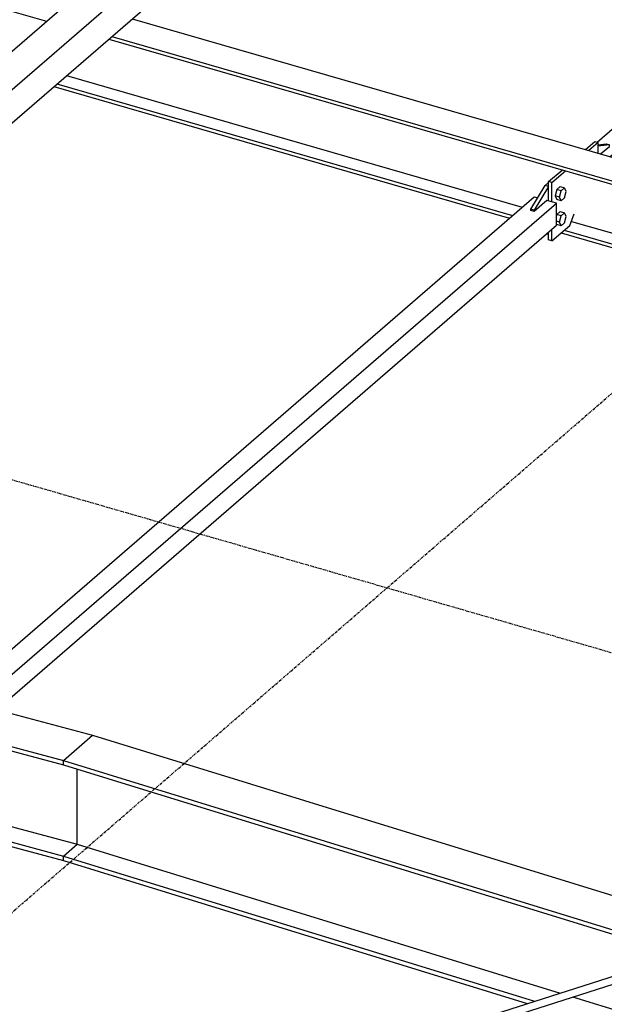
# Model space of a CAD drawing. Header units: millimetres. Extents: x -288865 to 11255, y 102926 to 380857.
# Tile 20 of 142: x -157637 to -156936, y 233544 to 234725. Entities that reach past the tile are written whole.
import ezdxf

# ---------------------------------------------------------------- set-up
doc = ezdxf.new("R2010")
doc.units = ezdxf.units.MM
doc.header["$MEASUREMENT"] = 0
doc.linetypes.add('DXK_LINE_DOT3', pattern=[5.9187, 2.979, -0.9799, 0.9799, -0.9799])
doc.layers.add('TS_INNE_OBIEKTY', color=7, linetype='Continuous')
doc.layers.add('TS_LINIE_WIDOCZNE', color=7, linetype='Continuous')

# ---------------------------------------------------------------- blocks, each defined once
blk = doc.blocks.new('Part-68308383-1790 - 1330')
at = {"layer": 'TS_LINIE_WIDOCZNE', "color": 1, "linetype": 'Continuous'}
for p, q in [((5701, 9792.1), (7208.3, 9357)), ((7311.1, 9360), (8531.6, 9007.6)), ((7282.9, 9335.5), (8797.6, 8898.2)), ((7286.5, 9338.6), (8801.2, 8901.4)), ((7232.4, 9291.8), (7778.6, 9134.1)), ((7217.3, 9278.7), (7763.5, 9121)), ((7220.9, 9281.8), (7767.1, 9124.2)), ((7837.7, 9117), (8747.1, 8854.5)), ((7825.3, 9103.2), (8732, 8841.4)), ((7829, 9106.3), (8735.6, 8844.6))]:
    blk.add_line(p, q, dxfattribs=at)
blk = doc.blocks.new('Part-68308383-2108 - 1330')
at = {"layer": 'TS_LINIE_WIDOCZNE', "color": 1, "linetype": 'Continuous'}
for p, q in [((7789, 9131.7), (7806.3, 9160)), ((7810.3, 9158.8), (7793, 9130.5)), ((7806.3, 9160), (7810.3, 9163.5)), ((7810.3, 9158.8), (7806.3, 9160)), ((7793, 9130.5), (7789, 9131.7)), ((7789, 9130), (7789, 9131.7)), ((7793, 9130.5), (7793, 9128.9)), ((7807.8, 9102), (7810.3, 9102.2))]:
    blk.add_line(p, q, dxfattribs=at)
blk = doc.blocks.new('Part-68308383-1617 - 1330')
at = {"layer": 'TS_LINIE_WIDOCZNE', "color": 1, "linetype": 'Continuous'}
for p, q in [((6519.2, 8700.5), (7263.6, 8500.5)), ((6484.2, 8670.2), (7228.6, 8470.2)), ((6520.4, 8655.2), (7228.6, 8464.9)), ((6500.4, 8569.9), (7245, 8369.9)), ((6498.1, 8546.5), (7228.6, 8350.3)), ((6498.6, 8551.7), (7228.6, 8355.6)), ((7228.6, 8464.9), (7228.6, 8470.2)), ((7228.6, 8464.9), (7228.6, 8464.9)), ((7245.1, 8369.9), (7245.1, 8459.8)), ((7228.6, 8350.3), (7228.6, 8355.6)), ((7228.6, 8350.3), (7228.6, 8350.3))]:
    blk.add_line(p, q, dxfattribs=at)
blk = doc.blocks.new('Part-68308383-2142 - 1330')
at = {"layer": 'TS_LINIE_WIDOCZNE', "color": 1, "linetype": 'Continuous'}
for p, q in [((7854.6, 9203.1), (7865.8, 9212.8)), ((7869.8, 9211.6), (7858.6, 9201.9)), ((7865.8, 9212.8), (7869.8, 9211.6)), ((7869.8, 9198.7), (7869.8, 9211.6))]:
    blk.add_line(p, q, dxfattribs=at)
blk = doc.blocks.new('Part-68308383-1546 - 1330')
at = {"layer": 'TS_LINIE_WIDOCZNE', "color": 1, "linetype": 'Continuous'}
for p, q in [((7715.4, 8156.4), (7891.5, 8212.8)), ((7720.5, 8148.5), (7898.7, 8205.6)), ((7715.4, 8156.4), (7715, 8155.2)), ((7717.2, 8156.2), (7715.4, 8156.4)), ((7717.7, 8155.5), (7717.2, 8156.2))]:
    blk.add_line(p, q, dxfattribs=at)
blk = doc.blocks.new('Part-68308383-1616 - 1330')
at = {"layer": 'TS_LINIE_WIDOCZNE', "color": 1, "linetype": 'Continuous'}
for p, q in [((7228.6, 8470.2), (7263.6, 8500.6)), ((7263.6, 8500.6), (8002.4, 8272.5)), ((7228.6, 8470.2), (7967.4, 8242.2)), ((7228.6, 8464.9), (7228.6, 8470.2)), ((7228.6, 8464.9), (7936.8, 8246.3)), ((7245.1, 8369.9), (7245.1, 8459.8)), ((7228.6, 8355.6), (7245.1, 8369.9)), ((7245.1, 8369.9), (7824, 8191.2)), ((7228.6, 8355.6), (7793.2, 8181.4)), ((7228.6, 8350.3), (7228.6, 8355.6)), ((7228.6, 8350.3), (7784.7, 8178.6)), ((7839.1, 8186.5), (7939.9, 8155.4))]:
    blk.add_line(p, q, dxfattribs=at)
blk = doc.blocks.new('Part-68308383-1627 - 1330')
at = {"layer": 'TS_LINIE_WIDOCZNE', "color": 1, "linetype": 'Continuous'}
for p, q in [((7040.1, 7933.8), (6522.5, 8540)), ((7063.8, 7941.6), (6561.9, 8529.4)), ((7084.7, 7948.4), (6596.6, 8520.1)), ((7228.9, 7779.6), (7091.1, 7940.9)), ((7173.2, 7777.9), (7046.5, 7926.3)), ((7213.5, 7766.2), (7070.2, 7934.1)), ((7173.2, 7777.9), (7213.5, 7766.2)), ((7213.5, 7766.2), (7228.9, 7779.6))]:
    blk.add_line(p, q, dxfattribs=at)
blk = doc.blocks.new('Part-68308383-2110 - 1330')
at = {"layer": 'TS_LINIE_WIDOCZNE', "color": 1, "linetype": 'Continuous'}
for p, q in [((7810.3, 9164.7), (7826.4, 9178.6)), ((7814.3, 9163.5), (7830.4, 9177.5)), ((7814.3, 9163.5), (7810.3, 9164.7)), ((7810.3, 9141.6), (7810.3, 9164.7)), ((7814.3, 9140.5), (7814.3, 9163.5)), ((7835.8, 9112.2), (7841.1, 9126.1)), ((7814.3, 9093.6), (7835.8, 9112.2)), ((7814.3, 9093.6), (7814.3, 9107.6)), ((7810.3, 9094.7), (7810.3, 9104.1)), ((7814.3, 9093.6), (7810.3, 9094.7))]:
    blk.add_line(p, q, dxfattribs=at)
blk = doc.blocks.new('Part-68308383-2298 - 1330')
at = {"layer": 'TS_LINIE_WIDOCZNE', "color": 1, "linetype": 'Continuous'}
for p, q in [((6487.7, 8732.9), (7786.4, 9857.7)), ((7808.3, 9851.3), (7785.3, 9831.3)), ((7786.4, 9857.7), (7797.1, 9854.5)), ((7826.3, 9846.1), (7808.3, 9851.3)), ((6528.3, 8722), (7826.3, 9846.1)), ((7826.3, 9806.1), (7826.3, 9846.1)), ((7785.3, 9831.3), (7781.3, 9832.5)), ((6593.3, 8738.3), (7826.3, 9806.1))]:
    blk.add_line(p, q, dxfattribs=at)
blk = doc.blocks.new('Part-68308383-2334 - 1330')
at = {"layer": 'TS_LINIE_WIDOCZNE', "color": 1, "linetype": 'Continuous'}
for p, q in [((8915.4, 10118.6), (9177.6, 10345.7)), ((8942, 10110.9), (9204.3, 10338)), ((9177.6, 10345.7), (9181.9, 10344.5)), ((9193, 10341.3), (9177.6, 10328)), ((9204.3, 10338), (9193, 10341.3)), ((9204.3, 10311.4), (9204.3, 10338)), ((9177.6, 10328), (9173.6, 10329.1)), ((8965.1, 10104.2), (9204.3, 10311.4)), ((8482.9, 9744.1), (8825, 10040.3)), ((8510.1, 9736.8), (8851.6, 10032.6)), ((8533.5, 9730.5), (8874.7, 10026)), ((8182.3, 9483.7), (8342.2, 9622.2)), ((8197.4, 9466), (8369.4, 9615)), ((8210.4, 9450.7), (8392.8, 9608.6)), ((7868.5, 9212), (8149.4, 9455.3)), ((7884, 9194.6), (8164.5, 9437.6)), ((7907, 9187.9), (8177.6, 9422.3)), ((7872.6, 9197.9), (7883.1, 9206.9))]:
    blk.add_line(p, q, dxfattribs=at)
blk = doc.blocks.new('Part-68308383-2109 - 1330')
at = {"layer": 'TS_LINIE_WIDOCZNE', "color": 1, "linetype": 'Continuous'}
for p, q in [((7869.8, 9208.9), (7879.1, 9209.8)), ((7883.1, 9208.6), (7869.8, 9207.3)), ((7879.1, 9209.8), (7883.1, 9208.6)), ((7883.1, 9206.9), (7883.1, 9208.6))]:
    blk.add_line(p, q, dxfattribs=at)
blk = doc.blocks.new('Part-68308383-2330 - 1330')
at = {"layer": 'TS_LINIE_WIDOCZNE', "color": 1, "linetype": 'Continuous'}
for p, q in [((7098.3, 8544.9), (7793, 9146.6)), ((7793, 9146.6), (7797.3, 9145.4)), ((7125.4, 8537.6), (7819.7, 9138.9)), ((7808.3, 9142.2), (7793, 9128.9)), ((7819.7, 9138.9), (7808.3, 9142.2)), ((7819.7, 9112.3), (7819.7, 9138.9)), ((7793, 9128.9), (7789, 9130)), ((7148.9, 8531.3), (7819.7, 9112.3)), ((6797.7, 8284.6), (6957.6, 8423.1)), ((6812.8, 8266.9), (6984.7, 8415.8)), ((6825.8, 8251.6), (7008.2, 8409.5)), ((6483.9, 8012.9), (6764.8, 8256.2)), ((6499.3, 7995.5), (6779.9, 8238.5)), ((6522.4, 7988.8), (6793, 8223.2)), ((6488, 7998.8), (6498.5, 8007.8))]:
    blk.add_line(p, q, dxfattribs=at)
blk = doc.blocks.new('Bolt-68308383-2649 - 1330')
at = {"layer": 'TS_INNE_OBIEKTY', "color": 1, "linetype": 'Continuous'}
for p, q in [((7820, 9155.3), (7818, 9147.6)), ((7824, 9158.7), (7820, 9155.3)), ((7825.2, 9153.8), (7820, 9155.3)), ((7824, 9158.7), (7829.2, 9157.2)), ((7829.2, 9157.2), (7825.2, 9153.8)), ((7831.2, 9153), (7829.2, 9157.2)), ((7823.2, 9146), (7818, 9147.6)), ((7818, 9147.6), (7820, 9143.3)), ((7825.2, 9141.8), (7820, 9143.3)), ((7823.2, 9146), (7825.2, 9153.8)), ((7825.2, 9141.8), (7823.2, 9146)), ((7829.2, 9145.2), (7825.2, 9141.8)), ((7829.2, 9145.2), (7831.2, 9153)), ((7820, 9125.3), (7819.7, 9124.2)), ((7824, 9128.8), (7820, 9125.3)), ((7825.2, 9123.8), (7820, 9125.3)), ((7823.2, 9116.1), (7825.2, 9123.8)), ((7824, 9128.8), (7829.2, 9127.2)), ((7829.2, 9127.2), (7825.2, 9123.8)), ((7831.2, 9123), (7829.2, 9127.2)), ((7829.2, 9115.3), (7831.2, 9123)), ((7823.2, 9116.1), (7819.7, 9117.1)), ((7820, 9113.3), (7819.7, 9113.9)), ((7825.2, 9111.8), (7820, 9113.3)), ((7825.2, 9111.8), (7823.2, 9116.1)), ((7829.2, 9115.3), (7825.2, 9111.8))]:
    blk.add_line(p, q, dxfattribs=at)
blk = doc.blocks.new('GridLine-68308383-3689 - 1330')
at = {"layer": 'TS_INNE_OBIEKTY', "color": 4, "linetype": 'DXK_LINE_DOT3'}
blk.add_line((5351.7, 9331.2), (14767.9, 6612.9), dxfattribs=at)
blk = doc.blocks.new('GridLine-68308383-3698 - 1330')
at = {"layer": 'TS_INNE_OBIEKTY', "color": 4, "linetype": 'DXK_LINE_DOT3'}
blk.add_line((2718, 4435), (9468.3, 10280.9), dxfattribs=at)

msp = doc.modelspace()

# ---------------------------------------------------------------- block references
for name in ['Part-68308383-2334 - 1330', 'GridLine-68308383-3698 - 1330', 'Part-68308383-1790 - 1330', 'Part-68308383-2298 - 1330', 'Part-68308383-1617 - 1330', 'GridLine-68308383-3689 - 1330', 'Part-68308383-2142 - 1330', 'Part-68308383-2109 - 1330', 'Part-68308383-2110 - 1330', 'Part-68308383-2108 - 1330', 'Bolt-68308383-2649 - 1330', 'Part-68308383-2330 - 1330', 'Part-68308383-1627 - 1330', 'Part-68308383-1616 - 1330', 'Part-68308383-1546 - 1330']:
    msp.add_blockref(name, (-164812.9, 225365.8))

doc.saveas('drawing.dxf')
